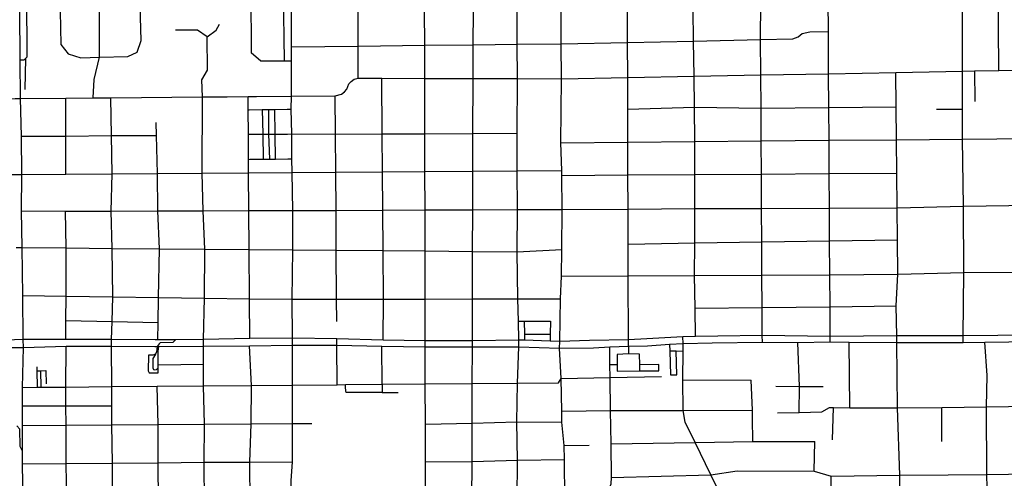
# Model space of a CAD drawing. Header units: millimetres. Extents: x 35 to 72953, y -43 to 70184.
# Tile 75 of 204: x 36279 to 39225, y 31924 to 33298. Entities that reach past the tile are written whole.
import ezdxf

# ---------------------------------------------------------------- set-up
doc = ezdxf.new("R2010")
doc.units = ezdxf.units.MM
doc.layers.add('roads_2', color=2, linetype='Continuous')
doc.layers.add('roads_3', color=3, linetype='Continuous')

msp = doc.modelspace()

# ---------------------------------------------------------------- linework, layer by layer
at = {"layer": 'roads_2'}
for points in [[(39099.74, 33143.3), (39099.13, 33543.41), (39098.91, 33643.43), (39098.68, 33744.33), (39098.46, 33841.92), (39095.73, 33935.11), (39091.1, 34334.34), (39089.37, 34483.16), (39088.74, 34538.86), (39090.2, 34739.7), (39088.27, 34942.57), (39087, 35144.26), (39084.97, 35343.68), (39077.02, 35550.31), (39076.45, 35598.91), (39075.44, 35686.54), (39073.88, 35820.81), (39072.4, 35949.38), (39070.92, 36077.24), (39070.05, 36152.17), (39069.91, 36164.45)], [(37091.64, 33068.48), (37092.16, 33174.23), (37092.36, 33216.45), (37092.02, 33321.66), (37090.87, 33381.1), (37090.21, 33521.24), (37088.08, 33614.3), (37087.83, 33716.78), (37086.63, 33786.17), (37084.49, 33909.05)], [(37900.26, 33120.87), (38098.21, 33124.56), (38296.99, 33128.18), (38496.36, 33132), (38699.28, 33135.8), (38900.35, 33139.57), (39099.74, 33143.3), (39136.28, 33144), (39209.25, 33145.37), (39304.29, 33147.15)], [(37092.52, 32955.6), (37091.44, 33029.49), (37091.64, 33068.48)], [(37095.42, 32344.02), (37094.36, 32460.6), (37095.82, 32608.5), (37095.88, 32726.49), (37093.8, 32839.92), (37093.25, 32881.22), (37092.52, 32955.6)], [(37095.38, 32322.82), (37095.42, 32344.02)], [(37109.44, 30711.83), (37105.31, 30858.31), (37104.42, 30991.11), (37098.67, 31131.96), (37096.96, 31277.87), (37096.91, 31365.36), (37095.27, 31425.02), (37093.17, 31569.16), (37092.64, 31711.53), (37091.48, 31852.63), (37090.55, 31917.31), (37094.93, 31974.27), (37095.07, 32088.54), (37095.38, 32322.82)]]:
    msp.add_lwpolyline(points, dxfattribs=at)
at = {"layer": 'roads_3'}
for points in [[(37291.3, 33122.49), (37291.34, 33218.6), (37291.37, 33323.23), (37291.41, 33420.74), (37291.45, 33524.41), (37291.48, 33617.77), (37291.52, 33721.77), (37291.58, 33910.17), (37291.63, 34025.87), (37291.66, 34110.44), (37291.7, 34236.41), (37291.73, 34313.44), (37291.77, 34391.55), (37291.78, 34435.1), (37291.81, 34515.26), (37291.84, 34593.27), (37291.88, 34720.98)], [(36998.83, 33174.09), (36972.54, 33197.7), (36970.92, 33379.76), (36969.33, 33497.44), (36968.77, 33594.5), (36968.71, 33695.08), (36968.69, 33714.7), (36966.65, 33768.51), (36937.82, 33796.16)], [(37070.6, 33174.2), (37068.45, 33380.85), (37067.51, 33716.42), (37066.89, 33782.25), (37086.63, 33786.17)], [(36279.6, 33177.74), (36291.77, 33177.75), (36295.42, 33181.16), (36300.87, 33186.3), (36300.27, 33372.4), (36299.9, 33458.25), (36298.83, 33705.82), (36292.38, 33712.01), (36278.08, 33711.83)], [(38301.21, 32348.99), (38299.92, 32433.55), (38298.45, 32531.8), (38298.8, 32629.04), (38299.43, 32731.86), (38299.28, 32833.87), (38299.19, 32932.86), (38298.1, 33035.38), (38296.99, 33128.18), (38294.87, 33233.76), (38294.35, 33329.5), (38294.43, 33427.55), (38292.79, 33535.21)], [(39209.25, 33145.37), (39205.95, 33544.49)], [(37630.63, 31426.86), (37631.04, 31572.14), (37631.5, 31714.95), (37631.95, 31859.64), (37632.26, 31974.92), (37632.61, 32089.99), (37632.84, 32208.26), (37633.28, 32318.59), (37633.34, 32336.15), (37633.73, 32461.48), (37634.14, 32604.05), (37634.43, 32728.56), (37634.53, 32843.92), (37635.14, 32957.01), (37635.68, 33121.54), (37636.06, 33222.46), (37636.2, 33325.37), (37636.55, 33422.66), (37636.79, 33528.33)], [(37767.94, 31572.89), (37767.87, 31715.83), (37766.97, 31861.39), (37768.48, 31978.41), (37765.98, 32093.49), (37768.2, 32209.45), (37772.52, 32318.62), (37772.57, 32338.22), (37770.93, 32395), (37768.99, 32461.71), (37767.77, 32602.95), (37768.2, 32729.08), (37767.78, 32844.9), (37766.88, 32957.7), (37768, 33121.19), (37767.43, 33223.91), (37767.81, 33326.18), (37767.71, 33423.38), (37766.16, 33529.79)], [(38100.16, 32320.54), (38100.12, 32338.63), (38099.65, 32530.66), (38099.42, 32625.87), (38099.17, 32730.45), (38098.92, 32833.05), (38098.68, 32931.06), (38098.44, 33029.41), (38098.21, 33124.56), (38097.95, 33229.56), (38097.71, 33328.22), (38097.47, 33425.21), (38097.21, 33533.29)], [(36398.29, 33373.78), (36401.48, 33223.03), (36423.9, 33195.8), (36461.9, 33183.75), (36516.89, 33185.38), (36601.79, 33187.85), (36630.08, 33199.93), (36642.18, 33235.35), (36637.88, 33376.21)], [(36498.36, 33063.53), (36501.87, 33118.58), (36516.89, 33185.38), (36517.16, 33338.16)], [(38501.14, 32331.81), (38501.03, 32352.44), (38500.56, 32435.9), (38500.04, 32532.96), (38499.23, 32632.23), (38498.99, 32732.15), (38498.55, 32835.58), (38497.77, 32934.61), (38497.36, 33033.04), (38496.36, 33132), (38496.03, 33238.08), (38496.98, 33349.15)], [(38704.23, 32333.48), (38704.13, 32349.47), (38703.59, 32438.25), (38703.04, 32534.14), (38702.18, 32635.45), (38701.89, 32733.04), (38701.27, 32836.88), (38700.64, 32936.44), (38700.06, 33034.88), (38699.28, 33135.8), (38698.72, 33262.31), (38698.19, 33352.71)], [(36288.82, 31851.02), (36287.16, 31968.31), (36287.17, 32005.73), (36287.18, 32082.97), (36286.45, 32141.89), (36287.08, 32196.59), (36289.46, 32316.14), (36288.49, 32340.06), (36287.97, 32471.58), (36285.94, 32615.34), (36283.94, 32725.26), (36284.44, 32834.01), (36283.52, 32948.79), (36280.45, 33061.76), (36279.6, 33177.74), (36278.52, 33324.5)], [(37493, 31857.83), (37492.89, 31926.12), (37492.81, 31973.6), (37492.61, 32087.07), (37492.48, 32207.04), (37492.22, 32318.02), (37492.18, 32335.87), (37492.02, 32461.25), (37491.76, 32605.23), (37491.51, 32728.03), (37491.32, 32842.85), (37491.12, 32956.27), (37490.84, 33121.9), (37490.67, 33220.85), (37490.49, 33324)], [(37909.61, 31863.25), (37908.73, 31980.91), (37908.42, 32023), (37900.64, 32092.64), (37901.38, 32125.19), (37899.21, 32223.14), (37894.47, 32313.68), (37894.54, 32333.9), (37897.48, 32461.93), (37899.64, 32529.5), (37900.7, 32609.68), (37902.5, 32729.6), (37901.3, 32831.35), (37901.41, 32845.89), (37898.52, 32929.27), (37900.26, 33120.87), (37899.49, 33225.37), (37898.73, 33326.97)], [(36839.6, 33246.41), (36866.37, 33266.04), (36876.98, 33284.65)], [(36825.55, 33066.21), (36824.01, 33117.65), (36840.17, 33146.84), (36839.6, 33246.41), (36810.28, 33266.01), (36744.58, 33265.97)], [(37899.49, 33225.37), (38097.95, 33229.56), (38294.87, 33233.76), (38496.03, 33238.08), (38591.86, 33240.13), (38607.85, 33245.78), (38619.99, 33256.45), (38642.94, 33261.5), (38698.72, 33262.31)], [(37092.36, 33216.45), (37291.34, 33218.6), (37490.67, 33220.85), (37636.06, 33222.46), (37767.43, 33223.91), (37899.49, 33225.37)], [(36295.42, 33181.16), (36293.6, 33088.27)], [(36998.83, 33174.09), (37070.6, 33174.2), (37092.16, 33174.23)], [(37222.55, 33069.25), (37241.58, 33074.19), (37250.51, 33081.22), (37257.15, 33089.27), (37260.54, 33097.78), (37264.04, 33105.81), (37270.04, 33112.5), (37279.64, 33119.47), (37291.3, 33122.49), (37362.21, 33122.29), (37490.84, 33121.9), (37504.83, 33121.9), (37635.68, 33121.54), (37768, 33121.19), (37900.26, 33120.87)], [(37365.9, 32337.72), (37367.7, 32461.05), (37366.5, 32606.25), (37365.49, 32727.52), (37364.43, 32841.91), (37363.61, 32955.6), (37362.21, 33122.29)], [(38917.23, 31527.89), (38916.39, 31609.27), (38915.11, 31733.21), (38914.37, 31805.09), (38913.04, 31933.64), (38905.69, 32135.9), (38903.86, 32330.99), (38904.01, 32350.99), (38902.08, 32440.58), (38906.82, 32535.31), (38905.76, 32638.7), (38904.78, 32733.92), (38903.7, 32838.18), (38902.67, 32938.25), (38901.65, 33036.72), (38900.35, 33139.57)], [(39101.86, 32331.07), (39101.82, 32351.42), (39103.96, 32540.6), (39102.78, 32738.87), (39100.44, 32940.03), (39100.29, 33029.33), (39099.74, 33143.3)], [(39136.28, 33144), (39136.61, 33052.26)], [(36163.18, 33060.81), (36264.5, 33061.63), (36280.45, 33061.76), (36416.69, 33062.87), (36498.36, 33063.53), (36550.91, 33063.96), (36825.55, 33066.21), (36899.86, 33066.82), (36961.98, 33067.32), (36986.91, 33067.54), (37091.64, 33068.48)], [(36416.8, 32834.97), (36416.73, 32948.58), (36416.69, 33062.87)], [(36555.94, 31853.14), (36555.94, 31970.28), (36554.35, 32084.81), (36554.36, 32141.45), (36554.38, 32198.89), (36553.63, 32320.32), (36553.36, 32339.62), (36554.92, 32393.7), (36557, 32467.91), (36555.31, 32612.99), (36552.72, 32724.43), (36555.09, 32835.98), (36553.4, 32950.43), (36550.91, 33063.96)], [(36857.78, 30963.6), (36850.45, 31036.84), (36838.27, 31131), (36838.17, 31184.3), (36838.15, 31221.32), (36838.12, 31275.9), (36838.13, 31368.42), (36837.29, 31419.13), (36835.57, 31567.74), (36835.48, 31709.91), (36831.44, 31849.26), (36830.63, 31972.38), (36832.05, 32086.73), (36828.44, 32201.26), (36828.76, 32265.94), (36828.61, 32319.9), (36828.55, 32339.68), (36831.93, 32464.16), (36832.65, 32610.69), (36827.78, 32725.47), (36824.7, 32837.95), (36825.55, 33066.21)], [(36967.29, 32342.97), (36966.42, 32462.33), (36965.47, 32609.58), (36964.48, 32725.98), (36963.65, 32838.96), (36963.36, 32879.29), (36962.81, 32954.49), (36962.27, 33028.17), (36961.98, 33067.32)], [(37091.64, 33068.48), (37222.55, 33069.25)], [(37223.93, 32954.88), (37222.55, 33069.25)], [(38098.44, 33029.41), (38298.1, 33035.38), (38497.36, 33033.04), (38700.06, 33034.88), (38901.65, 33036.72)], [(36962.27, 33028.17), (36965.01, 33028.17), (37004.52, 33028.54), (37022.71, 33028.71), (37041.91, 33028.89), (37078.92, 33029.24), (37091.44, 33029.49)], [(37004.52, 33028.54), (37006.08, 32954.77), (37007.39, 32879.93)], [(37022.71, 33028.71), (37023.52, 32954.9), (37025.83, 32880.1)], [(37044.03, 32880.28), (37042.72, 32955.05), (37041.91, 33028.89)], [(39022.36, 33029.34), (39100.29, 33029.33)], [(36687.63, 32950.51), (36687.11, 32989.32)], [(36283.52, 32948.79), (36416.73, 32948.58), (36553.4, 32950.43), (36687.63, 32950.51)], [(36691.6, 32339.13), (36692.47, 32391.3), (36693.66, 32466.04), (36696.5, 32611.82), (36691.81, 32724.96), (36690.93, 32836.97), (36687.63, 32950.51)], [(36962.81, 32954.49), (36965.91, 32954.48), (37006.08, 32954.77), (37023.52, 32954.9), (37042.72, 32955.05), (37079.84, 32955.31), (37092.52, 32955.6)], [(37092.52, 32955.6), (37223.93, 32954.88)], [(37223.93, 32954.88), (37363.61, 32955.6), (37491.12, 32956.27), (37635.14, 32957.01), (37766.88, 32957.7)], [(37227.31, 32394.1), (37226.9, 32460.81), (37226.01, 32607.42), (37225.27, 32726.75), (37224.52, 32840.88), (37223.93, 32954.88)], [(37898.52, 32929.27), (38098.68, 32931.06), (38299.19, 32932.86), (38497.77, 32934.61), (38700.64, 32936.44), (38902.67, 32938.25), (39100.44, 32940.03), (39306.02, 32941.89)], [(36963.36, 32879.29), (36966.83, 32879.55), (37007.39, 32879.93), (37025.83, 32880.1), (37044.03, 32880.28), (37080.75, 32880.62), (37093.25, 32881.22)], [(36200.89, 32833.4), (36231.63, 32833.63), (36266.67, 32833.88), (36284.44, 32834.01), (36416.8, 32834.97), (36555.09, 32835.98), (36690.93, 32836.97), (36824.7, 32837.95), (36963.65, 32838.96), (37093.8, 32839.92), (37224.52, 32840.88), (37364.43, 32841.91), (37491.32, 32842.85), (37634.53, 32843.92), (37767.78, 32844.9), (37901.41, 32845.89)], [(37901.3, 32831.35), (38098.92, 32833.05)], [(38098.92, 32833.05), (38299.28, 32833.87), (38498.55, 32835.58), (38701.27, 32836.88), (38903.7, 32838.18)], [(37902.5, 32729.6), (38099.17, 32730.45), (38299.43, 32731.86), (38498.99, 32732.15), (38701.89, 32733.04), (38904.78, 32733.92), (39102.78, 32738.87), (39306.75, 32741.85)], [(36283.94, 32725.26), (36416.07, 32723.92), (36552.72, 32724.43), (36691.81, 32724.96), (36827.78, 32725.47), (36964.48, 32725.98), (37095.88, 32726.49), (37225.27, 32726.75), (37365.49, 32727.52), (37491.51, 32728.03), (37634.43, 32728.56), (37768.2, 32729.08), (37902.5, 32729.6)], [(36416.21, 32340.48), (36416.96, 32396.68), (36417.92, 32469.8), (36417.85, 32614.14), (36416.07, 32723.92)], [(38099.42, 32625.87), (38298.8, 32629.04), (38499.23, 32632.23), (38702.18, 32635.45), (38905.76, 32638.7)], [(36267.55, 32616.01), (36285.94, 32615.34), (36417.85, 32614.14), (36555.31, 32612.99), (36696.5, 32611.82), (36832.65, 32610.69), (36965.47, 32609.58), (37095.82, 32608.5), (37226.01, 32607.42), (37366.5, 32606.25), (37491.76, 32605.23), (37634.14, 32604.05), (37767.77, 32602.95), (37900.7, 32609.68)], [(37899.64, 32529.5), (38099.65, 32530.66), (38298.45, 32531.8), (38500.04, 32532.96), (38703.04, 32534.14), (38906.82, 32535.31), (39103.96, 32540.6), (39305.52, 32541.34), (39443.73, 32542.65), (39506.48, 32543.25), (39707.01, 32543.17), (39814.73, 32543.32), (39907.82, 32543.78), (39998.83, 32543.41), (40105.52, 32542.35), (40315.53, 32542.79), (40515.04, 32544.79), (40711.74, 32545.97), (40911.85, 32547.12), (41020.03, 32547.83), (41117.85, 32548.41)], [(36287.97, 32471.58), (36417.92, 32469.8), (36557, 32467.91), (36693.66, 32466.04), (36831.93, 32464.16), (36966.42, 32462.33), (37094.36, 32460.6), (37226.9, 32460.81), (37367.7, 32461.05), (37492.02, 32461.25), (37633.73, 32461.48), (37768.99, 32461.71), (37897.48, 32461.93)], [(38299.92, 32433.55), (38500.56, 32435.9), (38703.59, 32438.25), (38902.08, 32440.58)], [(36416.96, 32396.68), (36554.92, 32393.7), (36692.47, 32391.3)], [(37770.93, 32395), (37788.55, 32394.96), (37867.38, 32394.77), (37866.42, 32355.58), (37865.91, 32334.91)], [(37788.55, 32394.96), (37788.83, 32355.9), (37788.97, 32337.64)], [(37788.83, 32355.9), (37866.42, 32355.58)], [(37095.42, 32344.02), (36967.29, 32342.97), (36828.55, 32339.68), (36744.56, 32339.34), (36691.6, 32339.13), (36683.73, 32339.16), (36553.36, 32339.62), (36416.21, 32340.48), (36288.49, 32340.06), (36262.87, 32339.37), (36088.39, 32336.91), (36068.72, 32336.72), (36067.17, 32336.7), (36018.52, 32336.03), (35890.53, 32331.25), (35808.69, 32327.91), (35760.6, 32328.42), (35738.74, 32328.64), (35627.14, 32330.2), (35574.58, 32326.15), (35483.21, 32327.73), (35336.04, 32326.05), (35239, 32333.25), (35069.87, 32333.1)], [(36744.56, 32339.34), (36736.7, 32330.77), (36699.33, 32329.65), (36695.5, 32327.31), (36689.72, 32319.02), (36687.89, 32303.47), (36685.4, 32295.81)], [(37894.54, 32333.9), (37865.91, 32334.91), (37788.97, 32337.64), (37772.57, 32338.22), (37633.34, 32336.15), (37492.18, 32335.87), (37365.9, 32337.72), (37227.51, 32342.24), (37095.42, 32344.02)], [(37228.22, 32204.53), (37227.62, 32322.94), (37227.51, 32342.24)], [(37894.47, 32313.68), (37995.54, 32314.91), (38044.5, 32318.31), (38100.16, 32320.54), (38156.9, 32321.18), (38223.64, 32326.23), (38263.87, 32328.54), (38350.56, 32330.34), (38501.14, 32331.81), (38607.69, 32331.59), (38704.23, 32333.48), (38760.46, 32332.22), (38903.86, 32330.99), (39101.86, 32331.07), (39167.01, 32332.54), (39310.17, 32333.79)], [(39310.05, 32352.9), (39101.82, 32351.42), (38904.01, 32350.99), (38704.13, 32349.47), (38501.03, 32352.44), (38368.36, 32350.15), (38301.21, 32348.99), (38263.39, 32348.47), (38155.13, 32341.7), (38100.12, 32338.63), (37983.74, 32336.97), (37894.54, 32333.9)], [(38223.64, 32326.23), (38224.17, 32305.22), (38225.94, 32234.44), (38245.35, 32234.46), (38243.32, 32305.5), (38263.91, 32305.74)], [(38456.81, 31526.89), (38454.35, 31624.13), (38453.13, 31699.05), (38438.32, 31756.2), (38391.32, 31845.22), (38346.7, 31934.88), (38299.84, 32031.34), (38270.09, 32092.86), (38264.19, 32127.88), (38263.63, 32219.01), (38263.91, 32305.74), (38263.87, 32328.54), (38263.39, 32348.47)], [(38611.52, 32121.68), (38612.66, 32199.76), (38607.69, 32331.59)], [(38762.73, 32135.48), (38760.46, 32332.22)], [(39178.45, 31528.54), (39176.73, 31641.68), (39178.28, 31735.85), (39173.26, 31936.23), (39171.48, 32138.24), (39173.73, 32232.36), (39167.01, 32332.54)], [(35070.59, 32314.29), (35400.01, 32308.94), (35441.1, 32309.32), (35489.76, 32309.79), (35759.84, 32310.71), (35809.17, 32310.73), (35891.65, 32314.79), (36099.91, 32316.35), (36119.52, 32316.5), (36156.8, 32316.78), (36196.55, 32316.5), (36263.97, 32316.02), (36289.46, 32316.14), (36417.82, 32320.12), (36553.63, 32320.32), (36683.44, 32319.09), (36689.72, 32319.02), (36694.73, 32319.09), (36828.61, 32319.9), (36966.74, 32321.18), (37095.38, 32322.82)], [(36427.99, 30710.02), (36431.6, 30842.46), (36428.29, 30987.34), (36430.64, 31128.19), (36426.57, 31180.5), (36427.36, 31215.1), (36425.04, 31273.06), (36423.63, 31361.3), (36422.23, 31417.84), (36421.61, 31565.49), (36420.13, 31707.29), (36419.42, 31852.72), (36417.53, 31969.26), (36417.15, 32083.86), (36417.08, 32141.09), (36417.02, 32197.71), (36417.82, 32320.12)], [(36692.6, 32255.22), (36692.61, 32264.18), (36692.97, 32304.99), (36694.73, 32319.09)], [(36973.7, 30764.37), (37003.53, 30784.44), (37028.51, 30809.17), (37043.85, 30847.81), (37017.08, 30988.65), (37010.57, 31060.27), (37000.79, 31078.95), (36985.48, 31095.67), (36973.32, 31128.66), (36973.06, 31183.08), (36974.87, 31221.19), (36972.38, 31276.92), (36973.99, 31367.7), (36973.15, 31423.24), (36973.05, 31568.5), (36970.38, 31710.27), (36967.99, 31851.02), (36967.18, 31972.72), (36971.7, 32087.68), (36972.72, 32202.51), (36966.74, 32321.18)], [(37095.38, 32322.82), (37227.62, 32322.94), (37362.7, 32320.21), (37492.22, 32318.02), (37633.28, 32318.59), (37772.52, 32318.62), (37894.47, 32313.68)], [(37363.09, 32206.69), (37362.7, 32320.21)], [(38050.03, 31927.34), (38048.88, 32027.99), (38046.64, 32127.07), (38045.53, 32226.52), (38044.98, 32264.23), (38044.5, 32318.31)], [(38100.16, 32320.54), (38100.68, 32296.83), (38066.44, 32295), (38066.33, 32264.3), (38044.98, 32264.23)], [(38134.66, 32246.08), (38191.68, 32246.37), (38191.58, 32264.97), (38134.28, 32264.52), (38133.01, 32296.51), (38100.68, 32296.83)], [(38243.32, 32305.5), (38224.17, 32305.22)], [(36685.4, 32295.81), (36677.07, 32293), (36663.76, 32292.99), (36663.15, 32246.19), (36666.18, 32239.88), (36693.02, 32240), (36692.6, 32255.22)], [(36685.4, 32295.81), (36682.27, 32290.73), (36678.64, 32286.17), (36677.38, 32283.07), (36677.4, 32255.31), (36679.07, 32250.76), (36683.34, 32249.21), (36687.81, 32250.35), (36692.6, 32255.22)], [(36331.7, 32196.98), (36330.65, 32246.59), (36330.4, 32258.54)], [(36330.65, 32246.59), (36340.89, 32246.6), (36341.55, 32197.06)], [(36340.89, 32246.6), (36356.68, 32246.86), (36357.85, 32206.88)], [(36692.61, 32264.18), (36828.76, 32265.94)], [(38066.33, 32264.3), (38066.43, 32245.7), (38134.66, 32246.08), (38134.28, 32264.52)], [(36287.08, 32196.59), (36331.7, 32196.98), (36341.55, 32197.06), (36417.02, 32197.71), (36554.38, 32198.89), (36690.11, 32200.06), (36828.44, 32201.26), (36972.72, 32202.51), (37094.66, 32203.57), (37228.22, 32204.53), (37253.48, 32204.95), (37363.09, 32206.69), (37492.48, 32207.04), (37632.84, 32208.26), (37768.2, 32209.45), (37891.39, 32210.53), (37899.21, 32223.14), (38045.53, 32226.52), (38199.04, 32229.22)], [(38263.63, 32219.01), (38467.58, 32217.87)], [(38472.88, 32034.69), (38472.03, 32104.7), (38472.01, 32128.84), (38467.58, 32217.87)], [(36705.06, 30711.65), (36700.94, 30844.39), (36704.12, 30950.63), (36702.48, 30987.65), (36704.88, 31035.95), (36700.78, 31129.31), (36700.75, 31181.62), (36701.54, 31220.26), (36699.09, 31274.84), (36699.84, 31363.52), (36699.81, 31419.85), (36699.71, 31567), (36694.32, 31709.02), (36693.32, 31847.47), (36693.62, 31854.32), (36692.69, 31971.3), (36692.69, 32085.76), (36690.11, 32200.06)], [(37363.06, 32181.65), (37255.72, 32181.73), (37254.44, 32186.77), (37254.02, 32197.26), (37253.48, 32204.95)], [(37363.09, 32206.69), (37363.06, 32181.65), (37410.91, 32181.62)], [(38541.92, 32200.5), (38612.66, 32199.76), (38683.43, 32199.81)], [(36286.45, 32141.89), (36417.08, 32141.09), (36554.36, 32141.45)], [(37901.38, 32125.19), (38046.64, 32127.07), (38264.19, 32127.88), (38472.01, 32128.84)], [(38546.83, 32120.84), (38611.52, 32121.68), (38679.02, 32123.36), (38701.65, 32136.25), (38713.79, 32136.26), (38762.73, 32135.48), (38905.69, 32135.9), (39038.06, 32136.51), (39171.48, 32138.24), (39237.79, 32139.09), (39502.86, 32140.24), (39518.08, 32140.32), (39598.48, 32141.59), (39711.12, 32142.09), (39912.51, 32142.79), (40111.39, 32142.46), (40204.36, 32142.57), (40310.13, 32142.8)], [(38711.43, 32039.69), (38713.79, 32136.26)], [(39038.14, 32034.31), (39038.06, 32136.51)], [(37492.61, 32087.07), (37632.61, 32089.99), (37765.98, 32093.49), (37900.64, 32092.64)], [(36287.17, 32005.73), (36280.12, 32019.35), (36279.34, 32071.66), (36270.24, 32081.45)], [(36287.18, 32082.97), (36417.15, 32083.86), (36554.35, 32084.81), (36692.69, 32085.76), (36832.05, 32086.73), (36971.7, 32087.68), (37095.07, 32088.54)], [(37095.07, 32088.54), (37110.19, 32088.51), (37153.09, 32088.9)], [(38048.88, 32027.99), (38299.84, 32031.34), (38472.88, 32034.69), (38658.07, 32034.83)], [(38656.05, 31945.87), (38658.07, 32034.83)], [(37908.42, 32023), (37982.85, 32023.87)], [(36287.16, 31968.31), (36417.53, 31969.26), (36555.94, 31970.28), (36692.69, 31971.3), (36830.63, 31972.38), (36967.18, 31972.72), (37094.93, 31974.27)], [(37492.81, 31973.6), (37632.26, 31974.92), (37768.48, 31978.41), (37908.73, 31980.91)], [(38050.03, 31927.34), (38346.7, 31934.88), (38425.53, 31946.53), (38656.05, 31945.87), (38706.61, 31931.08), (38913.04, 31933.64), (39056.81, 31934.53), (39173.26, 31936.23), (39498.91, 31940.62)], [(38011.47, 31864.58), (38036.32, 31878.24), (38048.43, 31908.03), (38050.03, 31927.34)], [(38714.25, 31527.38), (38715, 31609.93), (38714.13, 31689.6), (38712.48, 31733.07), (38710.55, 31772.55), (38708.07, 31857.04), (38706.61, 31931.08)]]:
    msp.add_lwpolyline(points, dxfattribs=at)

doc.saveas('drawing.dxf')
